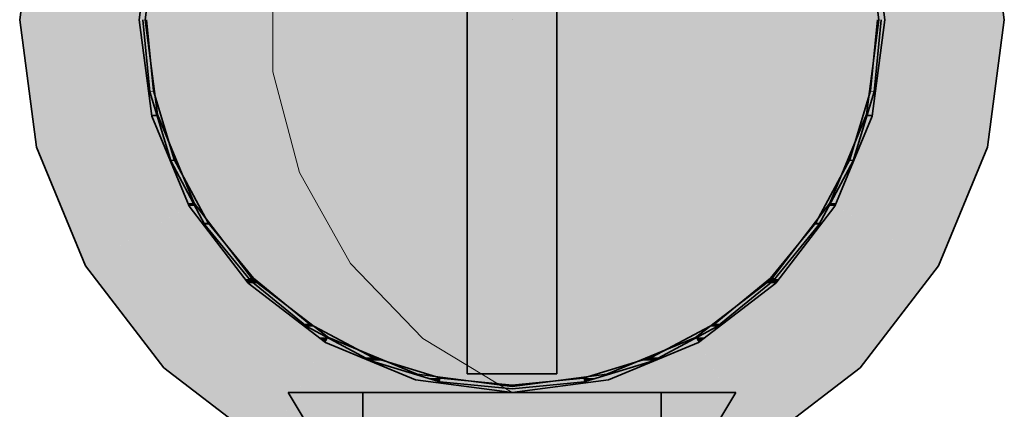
# Model space of a CAD drawing. Extents: x -350 to 540, y -53 to 541.
# Tile 47 of 256: x -213.15 to -210.51, y 118.69 to 119.73. Entities that reach past the tile are written whole.
import ezdxf
from ezdxf.lldxf.tags import DXFTag

# ---------------------------------------------------------------- set-up
doc = ezdxf.new("R2010")
doc.units = 0
doc.linetypes.add('_Hiddenline_', pattern=[3, 2, -1])
doc.layers.get('0').update_dxf_attribs({"lineweight": 35})
for name, color, linetype, lineweight, true_color in [('L_Abluft', 7, 'Continuous', 35, 0xf7d209), ('L_Abluft-Shading', 7, 'Continuous', 35, 0xf7d209), ('L_Auslass', 7, 'Continuous', 35, 0xababab), ('L_Auslass-Shading', 7, 'Continuous', 35, 0xababab), ('L_Bauteil', 7, 'Continuous', 35, 0xababab), ('L_Bauteil-Shading', 7, 'Continuous', 35, 0xababab)]:
    doc.layers.add(name, color=color, linetype=linetype, lineweight=lineweight, true_color=true_color)
tags = doc.linetypes.add('STRICHPUNKT2', pattern=[12.7, 6.35, -3.175, 0, -3.175]).pattern_tags.tags
tags[10:11] = [DXFTag(74, 4), DXFTag(75, 0), DXFTag(340, '0'), DXFTag(46, 0.0), DXFTag(50, 0.0), DXFTag(44, 0.0), DXFTag(45, 0.0)]
tags[8:9] = [DXFTag(74, 4), DXFTag(75, 0), DXFTag(340, '0'), DXFTag(46, 0.0), DXFTag(50, 0.0), DXFTag(44, 0.0), DXFTag(45, 0.0)]
tags[6:7] = [DXFTag(74, 4), DXFTag(75, 0), DXFTag(340, '0'), DXFTag(46, 0.0), DXFTag(50, 0.0), DXFTag(44, 0.0), DXFTag(45, 0.0)]
tags[4:5] = [DXFTag(74, 4), DXFTag(75, 0), DXFTag(340, '0'), DXFTag(46, 0.0), DXFTag(50, 0.0), DXFTag(44, 0.0), DXFTag(45, 0.0)]

# ---------------------------------------------------------------- blocks, each defined once
blk = doc.blocks.new('Shading-A06HSWCGNL', base_point=(-211.8311, 119.7305))
at = {"layer": 'L_Auslass-Shading', "color": 254, "true_color": 0xefebdc}
for points in [[(-211.8311, 121.0055), (-212.1728, 121.0055), (-211.8311, 121.0505)], [(-211.4895, 121.0055), (-211.8311, 121.0055), (-211.8311, 121.0505)], [(-212.1374, 120.8736), (-212.4911, 120.8736), (-212.1728, 121.0055)], [(-211.8311, 119.7305), (-211.8311, 121.0055), (-212.1728, 121.0055)], [(-211.8311, 119.7305), (-211.4895, 121.0055), (-211.8311, 121.0055)], [(-211.1711, 120.8736), (-211.5248, 120.8736), (-211.4895, 121.0055)], [(-212.37, 120.6639), (-212.7645, 120.6639), (-212.4911, 120.8736)], [(-211.8311, 119.7305), (-212.1374, 120.8736), (-212.4911, 120.8736)], [(-211.8311, 119.7305), (-211.1711, 120.8736), (-211.5248, 120.8736)], [(-210.8977, 120.6639), (-211.2922, 120.6639), (-211.1711, 120.8736)], [(-212.0063, 120.6964), (-212.0899, 120.6964), (-211.8311, 120.7305)], [(-211.8311, 120.7145), (-211.9134, 120.7145), (-211.8311, 120.7305)], [(-211.7488, 120.7145), (-211.8311, 120.7145), (-211.8311, 120.7305)], [(-211.5723, 120.6964), (-211.6559, 120.6964), (-211.8311, 120.7305)], [(-212.0858, 120.681), (-211.8311, 120.7145), (-211.9134, 120.7145)], [(-211.5764, 120.681), (-211.7488, 120.7145), (-211.8311, 120.7145)], [(-212.2947, 120.5965), (-212.3311, 120.5965), (-212.0899, 120.6964)], [(-212.3231, 120.5827), (-212.0858, 120.681), (-212.1216, 120.681)], [(-212.0858, 120.681), (-212.1216, 120.681), (-212.0899, 120.6964)], [(-212.0858, 120.681), (-212.0063, 120.6964), (-212.0899, 120.6964)], [(-211.5764, 120.681), (-211.5723, 120.6964), (-211.6559, 120.6964)], [(-211.5406, 120.681), (-211.5764, 120.681), (-211.5723, 120.6964)], [(-211.3391, 120.5827), (-211.5406, 120.681), (-211.5764, 120.681)], [(-211.3311, 120.5965), (-211.3675, 120.5965), (-211.5723, 120.6964)], [(-212.4911, 120.3905), (-212.9743, 120.3905), (-212.7645, 120.6639)], [(-211.8311, 119.7305), (-212.37, 120.6639), (-212.7645, 120.6639)], [(-211.8311, 119.7305), (-210.8977, 120.6639), (-211.2922, 120.6639)], [(-210.688, 120.3905), (-211.1711, 120.3905), (-210.8977, 120.6639)], [(-212.5139, 120.4376), (-212.5382, 120.4376), (-212.3311, 120.5965)], [(-212.3231, 120.5827), (-212.3471, 120.5827), (-212.3311, 120.5965)], [(-212.3231, 120.5827), (-212.2947, 120.5965), (-212.3311, 120.5965)], [(-211.3391, 120.5827), (-211.3311, 120.5965), (-211.3675, 120.5965)], [(-211.3152, 120.5827), (-211.3391, 120.5827), (-211.3311, 120.5965)], [(-211.124, 120.4376), (-211.1483, 120.4376), (-211.3311, 120.5965)], [(-212.5269, 120.4263), (-212.3231, 120.5827), (-212.3471, 120.5827)], [(-211.1353, 120.4263), (-211.3152, 120.5827), (-211.3391, 120.5827)], [(-212.6779, 120.2305), (-212.6971, 120.2305), (-212.5382, 120.4376)], [(-212.5269, 120.4263), (-212.5459, 120.4263), (-212.5382, 120.4376)], [(-212.5269, 120.4263), (-212.5139, 120.4376), (-212.5382, 120.4376)], [(-211.1353, 120.4263), (-211.124, 120.4376), (-211.1483, 120.4376)], [(-211.1164, 120.4263), (-211.1353, 120.4263), (-211.124, 120.4376)], [(-210.9651, 120.2305), (-210.9843, 120.2305), (-211.124, 120.4376)], [(-212.6833, 120.2225), (-212.5269, 120.4263), (-212.5459, 120.4263)], [(-210.9789, 120.2225), (-211.1164, 120.4263), (-211.1353, 120.4263)], [(-212.4229, 120.0721), (-213.1061, 120.0721), (-212.9743, 120.3905)], [(-211.8311, 119.7305), (-212.4911, 120.3905), (-212.9743, 120.3905)], [(-211.8311, 119.7305), (-210.688, 120.3905), (-211.1711, 120.3905)], [(-210.5561, 120.0721), (-211.2394, 120.0721), (-210.688, 120.3905)], [(-212.7802, 119.9893), (-212.797, 119.9893), (-212.6971, 120.2305)], [(-212.6833, 120.2225), (-212.6999, 120.2225), (-212.6971, 120.2305)], [(-212.6833, 120.2225), (-212.6779, 120.2305), (-212.6971, 120.2305)], [(-210.9789, 120.2225), (-210.9651, 120.2305), (-210.9843, 120.2305)], [(-210.9623, 120.2225), (-210.9789, 120.2225), (-210.9651, 120.2305)], [(-210.8652, 119.9893), (-210.8821, 119.9893), (-210.9651, 120.2305)], [(-212.7816, 119.9852), (-212.6833, 120.2225), (-212.6999, 120.2225)], [(-210.8806, 119.9852), (-210.9623, 120.2225), (-210.9789, 120.2225)], [(-213.1511, 119.7305), (-211.8311, 119.7305), (-213.1061, 120.0721)], [(-211.8311, 119.7305), (-212.4229, 120.0721), (-213.1061, 120.0721)], [(-211.8311, 119.7305), (-210.5561, 120.0721), (-211.2394, 120.0721)], [(-211.8311, 119.7305), (-210.5111, 119.7305), (-210.5561, 120.0721)], [(-212.8311, 119.7305), (-212.8151, 119.7305), (-212.797, 119.9893)], [(-212.7816, 119.9852), (-212.7973, 119.9852), (-212.797, 119.9893)], [(-212.7816, 119.9852), (-212.7802, 119.9893), (-212.797, 119.9893)], [(-210.8806, 119.9852), (-210.8652, 119.9893), (-210.8821, 119.9893)], [(-210.8649, 119.9852), (-210.8806, 119.9852), (-210.8652, 119.9893)], [(-210.8471, 119.7305), (-210.8311, 119.7305), (-210.8652, 119.9893)], [(-212.8151, 119.7305), (-212.7816, 119.9852), (-212.7973, 119.9852)], [(-210.8471, 119.7305), (-210.8649, 119.9852), (-210.8806, 119.9852)], [(-213.1061, 119.3889), (-211.8311, 119.7305), (-213.1511, 119.7305)], [(-212.4229, 119.3889), (-213.1061, 119.3889), (-211.8311, 119.7305)], [(-212.4911, 119.0705), (-212.9743, 119.0705), (-211.8311, 119.7305)], [(-212.797, 119.4717), (-212.8151, 119.7305), (-212.8311, 119.7305)], [(-212.7816, 119.4758), (-212.7973, 119.4758), (-212.8151, 119.7305)], [(-212.37, 118.7971), (-212.7645, 118.7971), (-211.8311, 119.7305)], [(-212.1374, 118.5873), (-212.4911, 118.5873), (-211.8311, 119.7305)], [(-211.8311, 118.4555), (-212.1728, 118.4555), (-211.8311, 119.7305)], [(-210.5561, 119.3889), (-210.5111, 119.7305), (-211.8311, 119.7305)], [(-210.5561, 119.3889), (-211.2394, 119.3889), (-211.8311, 119.7305)], [(-210.688, 119.0705), (-211.1711, 119.0705), (-211.8311, 119.7305)], [(-210.8977, 118.7971), (-211.2922, 118.7971), (-211.8311, 119.7305)], [(-211.1711, 118.5873), (-211.5248, 118.5873), (-211.8311, 119.7305)], [(-211.4895, 118.4555), (-211.8311, 118.4555), (-211.8311, 119.7305)], [(-210.8649, 119.4758), (-210.8806, 119.4758), (-210.8471, 119.7305)], [(-210.8652, 119.4717), (-210.8311, 119.7305), (-210.8471, 119.7305)], [(-212.797, 119.4717), (-212.7816, 119.4758), (-212.7973, 119.4758)], [(-212.7802, 119.4717), (-212.797, 119.4717), (-212.7816, 119.4758)], [(-212.6971, 119.2305), (-212.7802, 119.4717), (-212.797, 119.4717)], [(-212.6833, 119.2385), (-212.6999, 119.2385), (-212.7816, 119.4758)], [(-210.9623, 119.2385), (-210.9789, 119.2385), (-210.8806, 119.4758)], [(-210.9651, 119.2305), (-210.8652, 119.4717), (-210.8821, 119.4717)], [(-210.8652, 119.4717), (-210.8821, 119.4717), (-210.8806, 119.4758)], [(-210.8652, 119.4717), (-210.8649, 119.4758), (-210.8806, 119.4758)], [(-212.9743, 119.0705), (-212.4229, 119.3889), (-213.1061, 119.3889)], [(-210.688, 119.0705), (-210.5561, 119.3889), (-211.2394, 119.3889)], [(-212.6971, 119.2305), (-212.6833, 119.2385), (-212.6999, 119.2385)], [(-212.6779, 119.2305), (-212.6971, 119.2305), (-212.6833, 119.2385)], [(-212.5382, 119.0234), (-212.6779, 119.2305), (-212.6971, 119.2305)], [(-212.5269, 119.0347), (-212.5459, 119.0347), (-212.6833, 119.2385)], [(-211.1164, 119.0347), (-211.1353, 119.0347), (-210.9789, 119.2385)], [(-211.124, 119.0234), (-210.9651, 119.2305), (-210.9843, 119.2305)], [(-210.9651, 119.2305), (-210.9843, 119.2305), (-210.9789, 119.2385)], [(-210.9651, 119.2305), (-210.9623, 119.2385), (-210.9789, 119.2385)], [(-212.7645, 118.7971), (-212.4911, 119.0705), (-212.9743, 119.0705)], [(-210.8977, 118.7971), (-210.688, 119.0705), (-211.1711, 119.0705)], [(-212.5382, 119.0234), (-212.5269, 119.0347), (-212.5459, 119.0347)], [(-212.5139, 119.0234), (-212.5382, 119.0234), (-212.5269, 119.0347)], [(-212.3311, 118.8645), (-212.5139, 119.0234), (-212.5382, 119.0234)], [(-212.3231, 118.8783), (-212.3471, 118.8783), (-212.5269, 119.0347)], [(-211.3152, 118.8783), (-211.3391, 118.8783), (-211.1353, 119.0347)], [(-211.3311, 118.8645), (-211.124, 119.0234), (-211.1483, 119.0234)], [(-211.124, 119.0234), (-211.1483, 119.0234), (-211.1353, 119.0347)], [(-211.124, 119.0234), (-211.1164, 119.0347), (-211.1353, 119.0347)], [(-212.3311, 118.8645), (-212.3231, 118.8783), (-212.3471, 118.8783)], [(-212.2947, 118.8645), (-212.3311, 118.8645), (-212.3231, 118.8783)], [(-212.0899, 118.7646), (-212.2947, 118.8645), (-212.3311, 118.8645)], [(-212.0858, 118.78), (-212.1216, 118.78), (-212.3231, 118.8783)], [(-211.5406, 118.78), (-211.5764, 118.78), (-211.3391, 118.8783)], [(-211.5723, 118.7646), (-211.3311, 118.8645), (-211.3675, 118.8645)], [(-211.3311, 118.8645), (-211.3675, 118.8645), (-211.3391, 118.8783)], [(-211.3311, 118.8645), (-211.3152, 118.8783), (-211.3391, 118.8783)], [(-212.4911, 118.5873), (-212.37, 118.7971), (-212.7645, 118.7971)], [(-212.0899, 118.7646), (-212.0858, 118.78), (-212.1216, 118.78)], [(-211.9684, 118.7646), (-212.0899, 118.7646), (-212.0858, 118.78)], [(-211.7488, 118.7465), (-211.8311, 118.7465), (-211.5764, 118.78)], [(-211.5723, 118.7646), (-211.6559, 118.7646), (-211.5764, 118.78)], [(-211.5723, 118.7646), (-211.5406, 118.78), (-211.5764, 118.78)], [(-211.1711, 118.5873), (-210.8977, 118.7971), (-211.2922, 118.7971)], [(-211.8311, 118.7465), (-211.9526, 118.7465), (-212.0899, 118.7646)], [(-211.8311, 118.7465), (-211.9684, 118.7646), (-212.0899, 118.7646)], [(-211.8311, 118.7305), (-211.5723, 118.7646), (-211.6559, 118.7646)], [(-211.8311, 118.7305), (-211.8311, 118.7465), (-211.9526, 118.7465)], [(-211.8311, 118.7305), (-211.7488, 118.7465), (-211.8311, 118.7465)], [(-212.1728, 118.4555), (-212.1374, 118.5873), (-212.4911, 118.5873)], [(-211.4895, 118.4555), (-211.1711, 118.5873), (-211.5248, 118.5873)], [(-211.8311, 118.4105), (-211.8311, 118.4555), (-212.1728, 118.4555)], [(-211.8311, 118.4105), (-211.4895, 118.4555), (-211.8311, 118.4555)]]:
    blk.add_solid(points, dxfattribs=at)
blk = doc.blocks.new('Shading-A06HSWCKNL', base_point=(-211.8703, 119.4846))
at = {"layer": 'L_Bauteil-Shading', "color": 254, "true_color": 0xede9db}
for points in [[(-211.9511, 119.7305), (-211.8569, 119.7305), (-211.9511, 119.9764)], [(-211.8569, 119.7305), (-211.9511, 119.9764), (-211.8703, 119.9764)], [(-211.8569, 119.7305), (-211.7111, 119.7305), (-211.8703, 119.9764)], [(-211.7111, 119.7305), (-211.8703, 119.9764), (-211.7111, 119.9764)], [(-211.9511, 119.4846), (-211.8703, 119.4846), (-211.9511, 119.7305)], [(-211.8703, 119.4846), (-211.9511, 119.7305), (-211.8569, 119.7305)], [(-211.8703, 119.4846), (-211.7111, 119.4846), (-211.8569, 119.7305)], [(-211.7111, 119.4846), (-211.8569, 119.7305), (-211.7111, 119.7305)]]:
    blk.add_solid(points, dxfattribs=at)
at = {"layer": 'L_Bauteil-Shading', "color": 9, "true_color": 0xbfc7d1}
for points in [[(-212.8211, 119.7305), (-212.8111, 119.7305), (-212.8021, 119.9236)], [(-212.8111, 119.7305), (-212.7923, 119.9217), (-212.8022, 119.9217)], [(-210.8511, 119.7305), (-210.86, 119.9217), (-210.8699, 119.9217)], [(-210.8511, 119.7305), (-210.8411, 119.7305), (-210.8601, 119.9236)], [(-212.8021, 119.5374), (-212.8111, 119.7305), (-212.8211, 119.7305)], [(-212.7923, 119.5393), (-212.8022, 119.5393), (-212.8111, 119.7305)], [(-210.86, 119.5393), (-210.8699, 119.5393), (-210.8511, 119.7305)], [(-210.8601, 119.5374), (-210.8411, 119.7305), (-210.8511, 119.7305)], [(-212.8021, 119.5374), (-212.7923, 119.5393), (-212.8022, 119.5393)], [(-212.7918, 119.5374), (-212.8021, 119.5374), (-212.7923, 119.5393)], [(-212.7458, 119.3516), (-212.7918, 119.5374), (-212.8021, 119.5374)], [(-212.7365, 119.3555), (-212.7467, 119.3555), (-212.7923, 119.5393)], [(-210.9155, 119.3555), (-210.9257, 119.3555), (-210.8699, 119.5393)], [(-210.9165, 119.3516), (-210.8601, 119.5374), (-210.8704, 119.5374)], [(-210.8601, 119.5374), (-210.8704, 119.5374), (-210.8699, 119.5393)], [(-210.8601, 119.5374), (-210.86, 119.5393), (-210.8699, 119.5393)], [(-212.7458, 119.3516), (-212.7365, 119.3555), (-212.7467, 119.3555)], [(-212.7347, 119.3516), (-212.7458, 119.3516), (-212.7365, 119.3555)], [(-212.646, 119.186), (-212.6569, 119.186), (-212.7365, 119.3555)], [(-211.0054, 119.186), (-211.0163, 119.186), (-210.9257, 119.3555)], [(-210.9165, 119.3516), (-210.9275, 119.3516), (-210.9257, 119.3555)], [(-210.9165, 119.3516), (-210.9155, 119.3555), (-210.9257, 119.3555)], [(-212.6543, 119.1805), (-212.7347, 119.3516), (-212.7458, 119.3516)], [(-211.008, 119.1805), (-210.9165, 119.3516), (-210.9275, 119.3516)], [(-212.6543, 119.1805), (-212.646, 119.186), (-212.6569, 119.186)], [(-212.6419, 119.1805), (-212.6543, 119.1805), (-212.646, 119.186)], [(-212.5311, 119.0305), (-212.6419, 119.1805), (-212.6543, 119.1805)], [(-212.5241, 119.0375), (-212.5364, 119.0375), (-212.646, 119.186)], [(-211.1259, 119.0375), (-211.1382, 119.0375), (-211.0163, 119.186)], [(-211.1311, 119.0305), (-211.008, 119.1805), (-211.0204, 119.1805)], [(-211.008, 119.1805), (-211.0204, 119.1805), (-211.0163, 119.186)], [(-211.008, 119.1805), (-211.0054, 119.186), (-211.0163, 119.186)], [(-212.5311, 119.0305), (-212.5241, 119.0375), (-212.5364, 119.0375)], [(-212.5163, 119.0305), (-212.5311, 119.0305), (-212.5241, 119.0375)], [(-212.3811, 118.9073), (-212.5163, 119.0305), (-212.5311, 119.0305)], [(-212.3756, 118.9156), (-212.3903, 118.9156), (-212.5241, 119.0375)], [(-211.272, 118.9156), (-211.2867, 118.9156), (-211.1382, 119.0375)], [(-211.2811, 118.9073), (-211.1311, 119.0305), (-211.1459, 119.0305)], [(-211.1311, 119.0305), (-211.1459, 119.0305), (-211.1382, 119.0375)], [(-211.1311, 119.0305), (-211.1259, 119.0375), (-211.1382, 119.0375)], [(-212.3811, 118.9073), (-212.3756, 118.9156), (-212.3903, 118.9156)], [(-212.3618, 118.9073), (-212.3811, 118.9073), (-212.3756, 118.9156)], [(-212.21, 118.8158), (-212.3618, 118.9073), (-212.3811, 118.9073)], [(-212.2061, 118.8251), (-212.2253, 118.8251), (-212.3756, 118.9156)], [(-211.4369, 118.8251), (-211.4561, 118.8251), (-211.2867, 118.9156)], [(-211.4523, 118.8158), (-211.2811, 118.9073), (-211.3004, 118.9073)], [(-211.2811, 118.9073), (-211.3004, 118.9073), (-211.2867, 118.9156)], [(-211.2811, 118.9073), (-211.272, 118.9156), (-211.2867, 118.9156)], [(-212.21, 118.8158), (-212.2061, 118.8251), (-212.2253, 118.8251)], [(-212.1805, 118.8158), (-212.21, 118.8158), (-212.2061, 118.8251)], [(-212.0242, 118.7595), (-212.1805, 118.8158), (-212.21, 118.8158)], [(-212.0223, 118.7693), (-212.0515, 118.7693), (-212.2061, 118.8251)], [(-211.6108, 118.7693), (-211.6399, 118.7693), (-211.4561, 118.8251)], [(-211.638, 118.7595), (-211.4523, 118.8158), (-211.4817, 118.8158)], [(-211.4523, 118.8158), (-211.4817, 118.8158), (-211.4561, 118.8251)], [(-211.4523, 118.8158), (-211.4369, 118.8251), (-211.4561, 118.8251)], [(-212.0242, 118.7595), (-212.0223, 118.7693), (-212.0515, 118.7693)], [(-211.9227, 118.7595), (-212.0242, 118.7595), (-212.0223, 118.7693)], [(-211.8311, 118.7505), (-211.9227, 118.7595), (-212.0242, 118.7595)], [(-211.8311, 118.7505), (-211.9327, 118.7505), (-212.0242, 118.7595)], [(-211.8311, 118.7405), (-211.8311, 118.7505), (-211.9327, 118.7505)], [(-211.7648, 118.7505), (-211.8311, 118.7505), (-211.6399, 118.7693)], [(-211.8311, 118.7405), (-211.638, 118.7595), (-211.705, 118.7595)], [(-211.8311, 118.7405), (-211.7648, 118.7505), (-211.8311, 118.7505)], [(-211.638, 118.7595), (-211.705, 118.7595), (-211.6399, 118.7693)], [(-211.638, 118.7595), (-211.6108, 118.7693), (-211.6399, 118.7693)]]:
    blk.add_solid(points, dxfattribs=at)
at = {"layer": 'L_Bauteil-Shading', "color": 254, "true_color": 0xe5e2d3}
for points in [[(-211.9511, 119.2555), (-211.9096, 119.2555), (-211.9511, 119.4846)], [(-211.9096, 119.2555), (-211.9511, 119.4846), (-211.8703, 119.4846)], [(-211.9096, 119.2555), (-211.7111, 119.2555), (-211.8703, 119.4846)], [(-211.7111, 119.2555), (-211.8703, 119.4846), (-211.7111, 119.4846)]]:
    blk.add_solid(points, dxfattribs=at)
at = {"layer": 'L_Bauteil-Shading', "color": 254, "true_color": 0xd6d2c5}
for points in [[(-211.9511, 119.0587), (-211.7111, 119.0587), (-211.9096, 119.2555)], [(-211.9371, 119.125), (-211.9511, 119.125), (-211.9096, 119.2555)], [(-211.9511, 119.125), (-211.9096, 119.2555), (-211.9511, 119.2555)], [(-211.7111, 119.0587), (-211.9096, 119.2555), (-211.7111, 119.2555)], [(-211.9511, 119.0587), (-211.9371, 119.125), (-211.9511, 119.125)]]:
    blk.add_solid(points, dxfattribs=at)
at = {"layer": 'L_Bauteil-Shading', "color": 9, "true_color": 0xc0bdb0}
for points in [[(-211.9511, 118.9078), (-211.7111, 118.9078), (-211.9511, 119.0587)], [(-211.7111, 118.9078), (-211.9511, 119.0587), (-211.7111, 119.0587)]]:
    blk.add_solid(points, dxfattribs=at)
at = {"layer": 'L_Bauteil-Shading', "color": 253, "true_color": 0xa5a298}
for points in [[(-211.9511, 118.8129), (-211.7111, 118.8129), (-211.9511, 118.9078)], [(-211.7111, 118.8129), (-211.9511, 118.9078), (-211.7111, 118.9078)]]:
    blk.add_solid(points, dxfattribs=at)
at = {"layer": 'L_Bauteil-Shading', "color": 252, "true_color": 0x87847c}
for points in [[(-211.9511, 118.7805), (-211.7111, 118.7805), (-211.9511, 118.8129)], [(-211.7111, 118.7805), (-211.9511, 118.8129), (-211.7111, 118.8129)]]:
    blk.add_solid(points, dxfattribs=at)
at = {"layer": 'L_Bauteil-Shading', "color": 26, "true_color": 0x681616}
for points in [[(-212.1311, 118.2305), (-212.0909, 118.2305), (-212.4311, 118.7305)], [(-212.0909, 118.2305), (-212.4311, 118.7305), (-212.3507, 118.7305)], [(-211.5713, 118.2305), (-211.5311, 118.2305), (-211.3115, 118.7305)], [(-211.5311, 118.2305), (-211.3115, 118.7305), (-211.2311, 118.7305)]]:
    blk.add_solid(points, dxfattribs=at)
at = {"layer": 'L_Bauteil-Shading', "color": 26, "true_color": 0x891d1d}
for points in [[(-212.0909, 118.2305), (-211.9811, 118.2305), (-212.3507, 118.7305)], [(-211.9811, 118.2305), (-212.3507, 118.7305), (-212.1311, 118.7305)], [(-211.3501, 118.6562), (-211.5534, 118.6562), (-211.3115, 118.7305)], [(-211.5534, 118.6562), (-211.3115, 118.7305), (-211.5311, 118.7305)]]:
    blk.add_solid(points, dxfattribs=at)
at = {"layer": 'L_Bauteil-Shading', "color": 168, "true_color": 0x000a50}
for points in [[(-212.2311, 118.2305), (-212.2025, 118.2305), (-212.2311, 118.7305)], [(-212.2025, 118.2305), (-212.2311, 118.7305), (-212.2025, 118.7305)], [(-212.2025, 118.2305), (-212.1634, 118.2305), (-212.2025, 118.7305)], [(-212.1634, 118.2305), (-212.2025, 118.7305), (-212.1634, 118.7305)], [(-212.1634, 118.2305), (-212.114, 118.2305), (-212.1634, 118.7305)], [(-212.114, 118.2305), (-212.1634, 118.7305), (-212.114, 118.7305)], [(-211.5483, 118.2305), (-211.4311, 118.2305), (-211.5483, 118.7305)], [(-211.4311, 118.2305), (-211.5483, 118.7305), (-211.4311, 118.7305)]]:
    blk.add_solid(points, dxfattribs=at)
at = {"layer": 'L_Bauteil-Shading', "color": 24, "true_color": 0x9c2121}
for points in [[(-211.9811, 118.2305), (-211.8773, 118.2305), (-212.1311, 118.7305)], [(-211.8773, 118.2305), (-212.1311, 118.7305), (-212.0905, 118.7305)], [(-211.8773, 118.2305), (-211.8311, 118.2305), (-212.0905, 118.7305)], [(-211.8311, 118.2305), (-212.0905, 118.7305), (-211.8311, 118.7305)], [(-211.8088, 118.6562), (-211.5459, 118.7305), (-211.8311, 118.7305)], [(-211.8311, 118.2305), (-211.6811, 118.2305), (-211.8311, 118.7305)], [(-211.5534, 118.6562), (-211.8088, 118.6562), (-211.5459, 118.7305)], [(-211.5534, 118.6562), (-211.5311, 118.7305), (-211.5459, 118.7305)]]:
    blk.add_solid(points, dxfattribs=at)
at = {"layer": 'L_Bauteil-Shading', "color": 176, "true_color": 0x000e70}
for points in [[(-212.114, 118.2305), (-212.0421, 118.2305), (-212.114, 118.7305)], [(-212.0421, 118.2305), (-212.114, 118.7305), (-212.0421, 118.7305)], [(-212.0421, 118.2305), (-211.8311, 118.2305), (-212.0421, 118.7305)], [(-211.8311, 118.2305), (-212.0421, 118.7305), (-211.8311, 118.7305)], [(-211.8311, 118.2305), (-211.7499, 118.2305), (-211.8311, 118.7305)], [(-211.7499, 118.2305), (-211.8311, 118.7305), (-211.7499, 118.7305)], [(-211.7499, 118.2305), (-211.623, 118.2305), (-211.7499, 118.7305)], [(-211.623, 118.2305), (-211.7499, 118.7305), (-211.623, 118.7305)], [(-211.623, 118.2305), (-211.5483, 118.2305), (-211.623, 118.7305)], [(-211.5483, 118.2305), (-211.623, 118.7305), (-211.5483, 118.7305)]]:
    blk.add_solid(points, dxfattribs=at)
blk = doc.blocks.new('Shading-A06HSWGKNL', base_point=(-210.8652, 119.7743))
at = {"layer": 'L_Abluft-Shading', "color": 52, "true_color": 0xd6b607}
for points in [[(-212.0899, 119.7039), (-212.3311, 119.7039), (-212.0899, 120.2475)], [(-212.3311, 119.7039), (-212.0899, 120.2475), (-212.3311, 120.2475)], [(-211.3311, 119.7039), (-211.5723, 119.7039), (-211.3311, 120.2475)], [(-211.5723, 119.7039), (-211.3311, 120.2475), (-211.5723, 120.2475)], [(-212.0899, 119.6333), (-212.0899, 119.7039), (-212.3311, 119.7039)], [(-211.5723, 119.6333), (-211.3311, 119.7039), (-211.5723, 119.7039)]]:
    blk.add_solid(points, dxfattribs=at)
at = {"layer": 'L_Abluft-Shading', "color": 52, "true_color": 0xdcbb08}
for points in [[(-211.8311, 119.6333), (-212.0899, 119.6333), (-211.8311, 120.2305)], [(-212.0899, 119.6333), (-211.8311, 120.2305), (-212.0899, 120.2305)], [(-211.5723, 119.6333), (-211.8311, 119.6333), (-211.5723, 120.2305)], [(-211.8311, 119.6333), (-211.5723, 120.2305), (-211.8311, 120.2305)], [(-211.8311, 119.6092), (-211.8311, 119.6333), (-212.0899, 119.6333)], [(-211.8311, 119.6092), (-211.5723, 119.6333), (-211.8311, 119.6333)]]:
    blk.add_solid(points, dxfattribs=at)
at = {"layer": 'L_Abluft-Shading', "color": 54, "true_color": 0xa99006}
for points in [[(-212.5382, 119.5654), (-212.6971, 119.5654), (-212.5382, 119.8163)], [(-212.6971, 119.5654), (-212.5382, 119.8163), (-212.6971, 119.8163)], [(-210.9651, 119.5654), (-211.124, 119.5654), (-210.9651, 119.8163)], [(-211.124, 119.5654), (-210.9651, 119.8163), (-211.124, 119.8163)], [(-212.5382, 119.3861), (-212.5382, 119.5654), (-212.6971, 119.5654)], [(-211.124, 119.3861), (-210.9651, 119.5654), (-211.124, 119.5654)]]:
    blk.add_solid(points, dxfattribs=at)
at = {"layer": 'L_Abluft-Shading', "color": 42, "true_color": 0xb79b06}
for points in [[(-212.3311, 119.7039), (-212.5382, 119.7039), (-212.5382, 119.8163)], [(-211.124, 119.7039), (-211.3311, 119.7039), (-211.124, 119.8163)], [(-212.3311, 119.3861), (-212.5382, 119.3861), (-212.3311, 119.7039)], [(-212.5382, 119.3861), (-212.3311, 119.7039), (-212.5382, 119.7039)], [(-211.124, 119.3861), (-211.3311, 119.3861), (-211.124, 119.7039)], [(-211.3311, 119.3861), (-211.124, 119.7039), (-211.3311, 119.7039)], [(-212.3311, 119.2484), (-212.3311, 119.3861), (-212.5382, 119.3861)], [(-211.3311, 119.2484), (-211.124, 119.3861), (-211.3311, 119.3861)]]:
    blk.add_solid(points, dxfattribs=at)
at = {"layer": 'L_Abluft-Shading', "color": 42, "true_color": 0xc9ab07}
for points in [[(-212.3311, 119.7039), (-212.3311, 119.8163), (-212.5382, 119.8163)], [(-211.3311, 119.7039), (-211.124, 119.8163), (-211.3311, 119.8163)]]:
    blk.add_solid(points, dxfattribs=at)
at = {"layer": 'L_Abluft-Shading', "color": 46, "true_color": 0x7d6a04}
for points in [[(-212.8218, 119.7305), (-212.8311, 119.7305), (-212.8311, 119.7986)], [(-210.8311, 119.7305), (-210.8404, 119.7305), (-210.8311, 119.7986)], [(-212.8072, 119.5486), (-212.8218, 119.7305), (-212.8311, 119.7305)], [(-212.797, 119.5486), (-212.8072, 119.5486), (-212.8218, 119.7305)], [(-210.8551, 119.5486), (-210.8652, 119.5486), (-210.8311, 119.7305)], [(-210.8652, 119.5486), (-210.8311, 119.7305), (-210.8404, 119.7305)], [(-212.797, 119.4717), (-212.797, 119.5486), (-212.8072, 119.5486)], [(-210.8652, 119.4717), (-210.8551, 119.5486), (-210.8652, 119.5486)]]:
    blk.add_solid(points, dxfattribs=at)
at = {"layer": 'L_Abluft-Shading', "color": 46, "true_color": 0x816e04}
for points in [[(-212.797, 119.5486), (-212.797, 119.7743), (-212.8278, 119.7743)], [(-210.8652, 119.5486), (-210.8344, 119.7743), (-210.8652, 119.7743)], [(-212.764, 119.4717), (-212.797, 119.4717), (-212.797, 119.5486)], [(-210.8652, 119.4717), (-210.8982, 119.4717), (-210.8652, 119.5486)], [(-212.7324, 119.3157), (-212.764, 119.4717), (-212.797, 119.4717)], [(-212.6971, 119.3157), (-212.7324, 119.3157), (-212.764, 119.4717)], [(-210.9298, 119.3157), (-210.9651, 119.3157), (-210.8652, 119.4717)], [(-210.9651, 119.3157), (-210.8652, 119.4717), (-210.8982, 119.4717)], [(-212.6971, 119.2305), (-212.6971, 119.3157), (-212.7324, 119.3157)], [(-210.9651, 119.2305), (-210.9298, 119.3157), (-210.9651, 119.3157)]]:
    blk.add_solid(points, dxfattribs=at)
at = {"layer": 'L_Abluft-Shading', "color": 44, "true_color": 0x8d7805}
for points in [[(-212.6971, 119.5654), (-212.797, 119.5654), (-212.797, 119.7743)], [(-210.8652, 119.5654), (-210.9651, 119.5654), (-210.8652, 119.7743)], [(-212.6971, 119.5486), (-212.797, 119.5486), (-212.6971, 119.5654)], [(-212.797, 119.5486), (-212.6971, 119.5654), (-212.797, 119.5654)], [(-212.6971, 119.3157), (-212.6971, 119.5486), (-212.797, 119.5486)], [(-210.8652, 119.5486), (-210.9651, 119.5486), (-210.8652, 119.5654)], [(-210.9651, 119.5486), (-210.8652, 119.5654), (-210.9651, 119.5654)], [(-210.9651, 119.3157), (-210.8652, 119.5486), (-210.9651, 119.5486)]]:
    blk.add_solid(points, dxfattribs=at)
at = {"layer": 'L_Abluft-Shading', "color": 44, "true_color": 0x988105}
for points in [[(-212.6971, 119.5654), (-212.6971, 119.7743), (-212.797, 119.7743)], [(-210.9651, 119.5654), (-210.8652, 119.7743), (-210.9651, 119.7743)], [(-212.5382, 119.3861), (-212.6971, 119.3861), (-212.6971, 119.5654)], [(-210.9651, 119.3861), (-211.124, 119.3861), (-210.9651, 119.5654)], [(-212.5382, 119.3157), (-212.6971, 119.3157), (-212.5382, 119.3861)], [(-212.6971, 119.3157), (-212.5382, 119.3861), (-212.6971, 119.3861)], [(-210.9651, 119.3157), (-211.124, 119.3157), (-210.9651, 119.3861)], [(-211.124, 119.3157), (-210.9651, 119.3861), (-211.124, 119.3861)], [(-212.5382, 119.1156), (-212.5382, 119.3157), (-212.6971, 119.3157)], [(-211.124, 119.1156), (-210.9651, 119.3157), (-211.124, 119.3157)]]:
    blk.add_solid(points, dxfattribs=at)
at = {"layer": 'L_Abluft-Shading', "color": 42, "true_color": 0xc1a407}
for points in [[(-212.0899, 119.6333), (-212.3311, 119.6333), (-212.3311, 119.7039)], [(-211.3311, 119.6333), (-211.5723, 119.6333), (-211.3311, 119.7039)], [(-212.0899, 119.2484), (-212.3311, 119.2484), (-212.0899, 119.6333)], [(-212.3311, 119.2484), (-212.0899, 119.6333), (-212.3311, 119.6333)], [(-211.3311, 119.2484), (-211.5723, 119.2484), (-211.3311, 119.6333)], [(-211.5723, 119.2484), (-211.3311, 119.6333), (-211.5723, 119.6333)], [(-212.0899, 119.1619), (-212.0899, 119.2484), (-212.3311, 119.2484)], [(-211.5723, 119.1619), (-211.3311, 119.2484), (-211.5723, 119.2484)]]:
    blk.add_solid(points, dxfattribs=at)
at = {"layer": 'L_Abluft-Shading', "color": 42, "true_color": 0xc6a807}
for points in [[(-211.8311, 119.6092), (-212.0899, 119.6092), (-212.0899, 119.6333)], [(-211.5723, 119.6092), (-211.8311, 119.6092), (-211.5723, 119.6333)], [(-211.8311, 119.1619), (-212.0899, 119.1619), (-211.8311, 119.6092)], [(-212.0899, 119.1619), (-211.8311, 119.6092), (-212.0899, 119.6092)], [(-211.5723, 119.1619), (-211.8311, 119.1619), (-211.5723, 119.6092)], [(-211.8311, 119.1619), (-211.5723, 119.6092), (-211.8311, 119.6092)], [(-211.8311, 119.1324), (-211.8311, 119.1619), (-212.0899, 119.1619)], [(-211.8311, 119.1324), (-211.5723, 119.1619), (-211.8311, 119.1619)]]:
    blk.add_solid(points, dxfattribs=at)
at = {"layer": 'L_Abluft-Shading', "color": 54, "true_color": 0xa18805}
for points in [[(-212.3311, 119.2484), (-212.5382, 119.2484), (-212.5382, 119.3861)], [(-211.124, 119.2484), (-211.3311, 119.2484), (-211.124, 119.3861)], [(-212.3311, 119.1156), (-212.5382, 119.1156), (-212.3311, 119.2484)], [(-212.5382, 119.1156), (-212.3311, 119.2484), (-212.5382, 119.2484)], [(-211.124, 119.1156), (-211.3311, 119.1156), (-211.124, 119.2484)], [(-211.3311, 119.1156), (-211.124, 119.2484), (-211.3311, 119.2484)], [(-212.3311, 118.9621), (-212.3311, 119.1156), (-212.5382, 119.1156)], [(-211.3311, 118.9621), (-211.124, 119.1156), (-211.3311, 119.1156)]]:
    blk.add_solid(points, dxfattribs=at)
at = {"layer": 'L_Abluft-Shading', "color": 56, "true_color": 0x857104}
for points in [[(-212.6295, 119.2305), (-212.6971, 119.2305), (-212.6971, 119.3157)], [(-210.9651, 119.2305), (-211.0328, 119.2305), (-210.9651, 119.3157)], [(-212.609, 119.1156), (-212.6295, 119.2305), (-212.6971, 119.2305)], [(-212.5382, 119.1156), (-212.609, 119.1156), (-212.6295, 119.2305)], [(-211.0532, 119.1156), (-211.124, 119.1156), (-210.9651, 119.2305)], [(-211.124, 119.1156), (-210.9651, 119.2305), (-211.0328, 119.2305)], [(-212.5382, 119.0234), (-212.5382, 119.1156), (-212.609, 119.1156)], [(-211.124, 119.0234), (-211.0532, 119.1156), (-211.124, 119.1156)]]:
    blk.add_solid(points, dxfattribs=at)
at = {"layer": 'L_Abluft-Shading', "color": 54, "true_color": 0xa78e06}
for points in [[(-212.0899, 119.1619), (-212.3311, 119.1619), (-212.3311, 119.2484)], [(-211.3311, 119.1619), (-211.5723, 119.1619), (-211.3311, 119.2484)], [(-212.0899, 118.9621), (-212.3311, 118.9621), (-212.0899, 119.1619)], [(-212.3311, 118.9621), (-212.0899, 119.1619), (-212.3311, 119.1619)], [(-211.3311, 118.9621), (-211.5723, 118.9621), (-211.3311, 119.1619)], [(-211.5723, 118.9621), (-211.3311, 119.1619), (-211.5723, 119.1619)], [(-212.0899, 118.8656), (-212.0899, 118.9621), (-212.3311, 118.9621)], [(-211.5723, 118.8656), (-211.3311, 118.9621), (-211.5723, 118.9621)]]:
    blk.add_solid(points, dxfattribs=at)
at = {"layer": 'L_Abluft-Shading', "color": 54, "true_color": 0xaa9006}
for points in [[(-211.8311, 119.1324), (-212.0899, 119.1324), (-212.0899, 119.1619)], [(-211.5723, 119.1324), (-211.8311, 119.1324), (-211.5723, 119.1619)], [(-211.8311, 118.8656), (-212.0899, 118.8656), (-211.8311, 119.1324)], [(-212.0899, 118.8656), (-211.8311, 119.1324), (-212.0899, 119.1324)], [(-211.5723, 118.8656), (-211.8311, 118.8656), (-211.5723, 119.1324)], [(-211.8311, 118.8656), (-211.5723, 119.1324), (-211.8311, 119.1324)], [(-211.8311, 118.8327), (-211.8311, 118.8656), (-212.0899, 118.8656)], [(-211.8311, 118.8327), (-211.5723, 118.8656), (-211.8311, 118.8656)]]:
    blk.add_solid(points, dxfattribs=at)
at = {"layer": 'L_Abluft-Shading', "color": 56, "true_color": 0x887304}
for points in [[(-212.4138, 119.0234), (-212.5382, 119.0234), (-212.5382, 119.1156)], [(-211.124, 119.0234), (-211.2485, 119.0234), (-211.124, 119.1156)], [(-212.4584, 118.9621), (-212.4138, 119.0234), (-212.5382, 119.0234)], [(-212.3311, 118.9621), (-212.4584, 118.9621), (-212.4138, 119.0234)], [(-211.2038, 118.9621), (-211.3311, 118.9621), (-211.124, 119.0234)], [(-211.3311, 118.9621), (-211.124, 119.0234), (-211.2485, 119.0234)], [(-212.3311, 118.8645), (-212.3311, 118.9621), (-212.4584, 118.9621)], [(-211.3311, 118.8645), (-211.2038, 118.9621), (-211.3311, 118.9621)]]:
    blk.add_solid(points, dxfattribs=at)
at = {"layer": 'L_Abluft-Shading', "color": 56, "true_color": 0x8a7505}
for points in [[(-212.0899, 118.8656), (-212.3311, 118.8656), (-212.3311, 118.9621)], [(-211.3311, 118.8656), (-211.5723, 118.8656), (-211.3311, 118.9621)], [(-212.0899, 118.8645), (-212.3311, 118.8645), (-212.0899, 118.8656)], [(-212.3311, 118.8645), (-212.0899, 118.8656), (-212.3311, 118.8656)], [(-212.0899, 118.7646), (-212.0899, 118.8645), (-212.3311, 118.8645)], [(-211.3311, 118.8645), (-211.5723, 118.8645), (-211.3311, 118.8656)], [(-211.5723, 118.8645), (-211.3311, 118.8656), (-211.5723, 118.8656)], [(-211.5723, 118.7646), (-211.3311, 118.8645), (-211.5723, 118.8645)]]:
    blk.add_solid(points, dxfattribs=at)
at = {"layer": 'L_Abluft-Shading', "color": 44, "true_color": 0x8b7605}
for points in [[(-211.8311, 118.8327), (-212.0899, 118.8327), (-212.0899, 118.8656)], [(-211.5723, 118.8327), (-211.8311, 118.8327), (-211.5723, 118.8656)], [(-211.8311, 118.7646), (-212.0899, 118.7646), (-211.8311, 118.8327)], [(-212.0899, 118.7646), (-211.8311, 118.8327), (-212.0899, 118.8327)], [(-211.5723, 118.7646), (-211.8311, 118.7646), (-211.5723, 118.8327)], [(-211.8311, 118.7646), (-211.5723, 118.8327), (-211.8311, 118.8327)], [(-211.8311, 118.7305), (-211.8311, 118.7646), (-212.0899, 118.7646)], [(-211.8311, 118.7305), (-211.5723, 118.7646), (-211.8311, 118.7646)]]:
    blk.add_solid(points, dxfattribs=at)
blk = doc.blocks.new('Bogen-A06HSWM2NL', base_point=(-212.8311, 118.7305))
at = {"color": 0, "linetype": '_Hiddenline_', "lineweight": 18}
for p, q in [((-212.4721, 119.5907), (-212.4721, 119.8703)), ((-212.4013, 119.3203), (-212.4721, 119.5907)), ((-212.2643, 119.0767), (-212.4013, 119.3203)), ((-212.07, 118.8757), (-212.2643, 119.0767)), ((-211.8311, 118.7305), (-212.07, 118.8757))]:
    blk.add_line(p, q, dxfattribs=at)
at = {"color": 0, "linetype": 'ByBlock', "lineweight": -2, "ltscale": 0.35}
for p, q in [((-212.8311, 119.7305), (-212.797, 119.4717)), ((-210.8652, 119.4717), (-210.8311, 119.7305)), ((-212.797, 119.4717), (-212.6971, 119.2305)), ((-210.9651, 119.2305), (-210.8652, 119.4717)), ((-212.6971, 119.2305), (-212.5382, 119.0234)), ((-211.124, 119.0234), (-210.9651, 119.2305)), ((-212.5382, 119.0234), (-212.3311, 118.8645)), ((-211.3311, 118.8645), (-211.124, 119.0234)), ((-212.3311, 118.8645), (-212.0899, 118.7646)), ((-211.5723, 118.7646), (-211.3311, 118.8645)), ((-212.0899, 118.7646), (-211.8311, 118.7305)), ((-211.8311, 118.7305), (-211.5723, 118.7646))]:
    blk.add_line(p, q, dxfattribs=at)
blk = doc.blocks.new('Z-LVS_100-A06HSWOQNL', base_point=(-213.1511, 118.4105))
at = {"color": 254, "linetype": 'ByBlock', "lineweight": -2, "ltscale": 0.35, "true_color": 0xefebdc}
for p, q in [((-212.1728, 121.0055), (-211.8311, 121.0505)), ((-211.8311, 121.0505), (-211.4895, 121.0055)), ((-212.4911, 120.8736), (-212.1728, 121.0055)), ((-211.4895, 121.0055), (-211.1711, 120.8736)), ((-212.7645, 120.6639), (-212.4911, 120.8736)), ((-211.1711, 120.8736), (-210.8977, 120.6639)), ((-212.0899, 120.6964), (-211.8311, 120.7305)), ((-211.8311, 120.7305), (-211.5723, 120.6964)), ((-212.0858, 120.681), (-211.8311, 120.7145)), ((-211.8311, 120.7145), (-211.5764, 120.681)), ((-212.3311, 120.5965), (-212.0899, 120.6964)), ((-212.3231, 120.5827), (-212.0858, 120.681)), ((-211.5764, 120.681), (-211.3391, 120.5827)), ((-211.5723, 120.6964), (-211.3311, 120.5965)), ((-212.9743, 120.3905), (-212.7645, 120.6639)), ((-210.8977, 120.6639), (-210.688, 120.3905)), ((-212.5382, 120.4376), (-212.3311, 120.5965)), ((-211.3311, 120.5965), (-211.124, 120.4376)), ((-212.5269, 120.4263), (-212.3231, 120.5827)), ((-211.3391, 120.5827), (-211.1353, 120.4263)), ((-212.6971, 120.2305), (-212.5382, 120.4376)), ((-211.124, 120.4376), (-210.9651, 120.2305)), ((-212.6833, 120.2225), (-212.5269, 120.4263)), ((-211.1353, 120.4263), (-210.9789, 120.2225)), ((-213.1061, 120.0721), (-212.9743, 120.3905)), ((-210.688, 120.3905), (-210.5561, 120.0721)), ((-212.797, 119.9893), (-212.6971, 120.2305)), ((-210.9651, 120.2305), (-210.8652, 119.9893)), ((-212.7816, 119.9852), (-212.6833, 120.2225)), ((-210.9789, 120.2225), (-210.8806, 119.9852)), ((-213.1511, 119.7305), (-213.1061, 120.0721)), ((-210.5561, 120.0721), (-210.5111, 119.7305)), ((-212.8311, 119.7305), (-212.797, 119.9893)), ((-210.8652, 119.9893), (-210.8311, 119.7305)), ((-212.8151, 119.7305), (-212.7816, 119.9852)), ((-210.8806, 119.9852), (-210.8471, 119.7305)), ((-213.1061, 119.3889), (-213.1511, 119.7305)), ((-212.797, 119.4717), (-212.8311, 119.7305)), ((-212.7816, 119.4758), (-212.8151, 119.7305)), ((-210.8471, 119.7305), (-210.8806, 119.4758)), ((-210.8311, 119.7305), (-210.8652, 119.4717)), ((-210.5111, 119.7305), (-210.5561, 119.3889)), ((-212.6971, 119.2305), (-212.797, 119.4717)), ((-212.6833, 119.2385), (-212.7816, 119.4758)), ((-210.8806, 119.4758), (-210.9789, 119.2385)), ((-210.8652, 119.4717), (-210.9651, 119.2305)), ((-212.9743, 119.0705), (-213.1061, 119.3889)), ((-210.5561, 119.3889), (-210.688, 119.0705)), ((-212.5382, 119.0234), (-212.6971, 119.2305)), ((-212.5269, 119.0347), (-212.6833, 119.2385)), ((-210.9789, 119.2385), (-211.1353, 119.0347)), ((-210.9651, 119.2305), (-211.124, 119.0234)), ((-212.7645, 118.7971), (-212.9743, 119.0705)), ((-210.688, 119.0705), (-210.8977, 118.7971)), ((-212.3311, 118.8645), (-212.5382, 119.0234)), ((-212.3231, 118.8783), (-212.5269, 119.0347)), ((-211.1353, 119.0347), (-211.3391, 118.8783)), ((-211.124, 119.0234), (-211.3311, 118.8645)), ((-212.0899, 118.7646), (-212.3311, 118.8645)), ((-212.0858, 118.78), (-212.3231, 118.8783)), ((-211.3391, 118.8783), (-211.5764, 118.78)), ((-211.3311, 118.8645), (-211.5723, 118.7646)), ((-212.4911, 118.5873), (-212.7645, 118.7971)), ((-211.8311, 118.7465), (-212.0858, 118.78)), ((-211.5764, 118.78), (-211.8311, 118.7465)), ((-210.8977, 118.7971), (-211.1711, 118.5873)), ((-211.8311, 118.7305), (-212.0899, 118.7646)), ((-211.5723, 118.7646), (-211.8311, 118.7305)), ((-212.1728, 118.4555), (-212.4911, 118.5873)), ((-211.1711, 118.5873), (-211.4895, 118.4555)), ((-211.8311, 118.4105), (-212.1728, 118.4555)), ((-211.4895, 118.4555), (-211.8311, 118.4105))]:
    blk.add_line(p, q, dxfattribs=at)
blk = doc.blocks.new('FKRS-EU_DE_100_Z00-A06HSWPSNL', base_point=(-212.8211, 117.1305))
at = {"color": 254, "linetype": 'ByBlock', "lineweight": -2, "ltscale": 0.35, "true_color": 0xefebdc}
for p, q in [((-211.9511, 119.337), (-211.9511, 120.124)), ((-211.7111, 119.337), (-211.7111, 120.124)), ((-211.9511, 118.7805), (-211.9511, 119.337)), ((-211.7111, 118.7805), (-211.7111, 119.337)), ((-211.9511, 118.7805), (-211.7111, 118.7805))]:
    blk.add_line(p, q, dxfattribs=at)
at = {"color": 0, "linetype": '_Hiddenline_', "lineweight": 18}
for p, q in [((-212.4721, 119.5907), (-212.4721, 119.8703)), ((-212.4013, 119.3203), (-212.4721, 119.5907)), ((-212.2643, 119.0767), (-212.4013, 119.3203)), ((-212.07, 118.8757), (-212.2643, 119.0767)), ((-211.8311, 118.7305), (-212.07, 118.8757))]:
    blk.add_line(p, q, dxfattribs=at)
at = {"color": 9, "linetype": 'ByBlock', "lineweight": -2, "ltscale": 0.35, "true_color": 0xbfc7d1}
for p, q in [((-212.8211, 119.7305), (-212.8021, 119.5374)), ((-212.7923, 119.5393), (-212.8111, 119.7305)), ((-210.8511, 119.7305), (-210.8699, 119.5393)), ((-210.8601, 119.5374), (-210.8411, 119.7305)), ((-212.8021, 119.5374), (-212.7458, 119.3516)), ((-212.7365, 119.3555), (-212.7923, 119.5393)), ((-210.8699, 119.5393), (-210.9257, 119.3555)), ((-210.9165, 119.3516), (-210.8601, 119.5374)), ((-212.646, 119.186), (-212.7365, 119.3555)), ((-210.9257, 119.3555), (-211.0163, 119.186)), ((-212.7458, 119.3516), (-212.6543, 119.1805)), ((-211.008, 119.1805), (-210.9165, 119.3516)), ((-212.6543, 119.1805), (-212.5311, 119.0305)), ((-212.5241, 119.0375), (-212.646, 119.186)), ((-211.0163, 119.186), (-211.1381, 119.0375)), ((-211.1311, 119.0305), (-211.008, 119.1805)), ((-212.5311, 119.0305), (-212.3811, 118.9073)), ((-212.3756, 118.9157), (-212.5241, 119.0375)), ((-211.1381, 119.0375), (-211.2867, 118.9157)), ((-211.2811, 118.9073), (-211.1311, 119.0305)), ((-212.3811, 118.9073), (-212.21, 118.8159)), ((-212.2061, 118.8251), (-212.3756, 118.9157)), ((-211.2867, 118.9157), (-211.4561, 118.8251)), ((-211.4523, 118.8159), (-211.2811, 118.9073)), ((-212.21, 118.8159), (-212.0243, 118.7595)), ((-212.0223, 118.7693), (-212.2061, 118.8251)), ((-211.4561, 118.8251), (-211.6399, 118.7693)), ((-211.638, 118.7595), (-211.4523, 118.8159)), ((-212.0243, 118.7595), (-211.8311, 118.7405)), ((-211.8311, 118.7505), (-212.0223, 118.7693)), ((-211.6399, 118.7693), (-211.8311, 118.7505)), ((-211.8311, 118.7405), (-211.638, 118.7595))]:
    blk.add_line(p, q, dxfattribs=at)
at = {"color": 24, "linetype": 'ByBlock', "lineweight": -2, "ltscale": 0.35, "true_color": 0xab2524}
for p, q in [((-212.4107, 118.7305), (-212.4311, 118.7305)), ((-212.4311, 118.7305), (-212.1311, 118.2305)), ((-212.3507, 118.7305), (-212.4107, 118.7305)), ((-212.2554, 118.7305), (-212.3507, 118.7305)), ((-212.1311, 118.7305), (-212.2554, 118.7305)), ((-211.9864, 118.7305), (-212.1311, 118.7305)), ((-211.8311, 118.7305), (-211.9864, 118.7305)), ((-211.8311, 118.7305), (-211.6758, 118.7305)), ((-211.6758, 118.7305), (-211.5311, 118.7305)), ((-211.5311, 118.7305), (-211.4068, 118.7305)), ((-211.2311, 118.7305), (-211.5311, 118.2305)), ((-211.4068, 118.7305), (-211.3115, 118.7305)), ((-211.3115, 118.7305), (-211.2516, 118.7305)), ((-211.2516, 118.7305), (-211.2311, 118.7305))]:
    blk.add_line(p, q, dxfattribs=at)
at = {"color": 176, "linetype": 'ByBlock', "lineweight": -2, "ltscale": 0.35, "true_color": 0x000f75}
for p, q in [((-212.2311, 118.7305), (-212.2311, 118.2305)), ((-211.9968, 118.7305), (-212.2311, 118.7305)), ((-211.6654, 118.7305), (-211.9968, 118.7305)), ((-211.4311, 118.7305), (-211.6654, 118.7305)), ((-211.4311, 118.2305), (-211.4311, 118.7305))]:
    blk.add_line(p, q, dxfattribs=at)
blk = doc.blocks.new('Wickelfalzrohr-A06HSWPUNL', base_point=(-212.8311, 118.7305))
at = {"color": 0, "linetype": 'ByBlock', "lineweight": -2, "ltscale": 0.35}
for p, q in [((-211.8311, 120.7305), (-212.0899, 120.6964)), ((-211.5723, 120.6964), (-211.8311, 120.7305)), ((-212.0899, 120.6964), (-212.3311, 120.5965)), ((-211.3311, 120.5965), (-211.5723, 120.6964)), ((-212.3311, 120.5965), (-212.5382, 120.4376)), ((-211.124, 120.4376), (-211.3311, 120.5965)), ((-212.5382, 120.4376), (-212.6971, 120.2305)), ((-210.9651, 120.2305), (-211.124, 120.4376)), ((-212.6971, 120.2305), (-212.797, 119.9893)), ((-210.8652, 119.9893), (-210.9651, 120.2305)), ((-212.797, 119.9893), (-212.8311, 119.7305)), ((-210.8311, 119.7305), (-210.8652, 119.9893)), ((-212.8311, 119.7305), (-212.797, 119.4717)), ((-210.8652, 119.4717), (-210.8311, 119.7305)), ((-212.797, 119.4717), (-212.6971, 119.2305)), ((-210.9651, 119.2305), (-210.8652, 119.4717)), ((-212.6971, 119.2305), (-212.5382, 119.0234)), ((-211.124, 119.0234), (-210.9651, 119.2305)), ((-212.5382, 119.0234), (-212.3311, 118.8645)), ((-211.3311, 118.8645), (-211.124, 119.0234)), ((-212.3311, 118.8645), (-212.0899, 118.7646)), ((-211.5723, 118.7646), (-211.3311, 118.8645)), ((-212.0899, 118.7646), (-211.8311, 118.7305)), ((-211.8311, 118.7305), (-211.5723, 118.7646))]:
    blk.add_line(p, q, dxfattribs=at)
at = {"color": 0, "linetype": '_Hiddenline_', "lineweight": 18}
for p, q in [((-212.07, 120.5853), (-211.8311, 120.7305)), ((-212.2643, 120.3843), (-212.07, 120.5853)), ((-212.4013, 120.1407), (-212.2643, 120.3843)), ((-212.4721, 119.8703), (-212.4013, 120.1407)), ((-212.4721, 119.5907), (-212.4721, 119.8703)), ((-212.4013, 119.3203), (-212.4721, 119.5907)), ((-212.2643, 119.0767), (-212.4013, 119.3203)), ((-212.07, 118.8757), (-212.2643, 119.0767)), ((-211.8311, 118.7305), (-212.07, 118.8757))]:
    blk.add_line(p, q, dxfattribs=at)
at = {"color": 0, "linetype": 'STRICHPUNKT2', "lineweight": 5, "ltscale": 0.13}
blk.add_line((-211.8311, 119.7305), (-211.8311, 119.7305), dxfattribs=at)
blk = doc.blocks.new('Wickelfalzrohr-A06HSWPWNL', base_point=(-212.8311, 118.7305))
at = {"color": 0, "linetype": 'ByBlock', "lineweight": -2, "ltscale": 0.35}
for p, q in [((-212.0899, 120.6964), (-211.8311, 120.7305)), ((-211.8311, 120.7305), (-211.5723, 120.6964)), ((-212.3311, 120.5965), (-212.0899, 120.6964)), ((-211.5723, 120.6964), (-211.3311, 120.5965)), ((-212.5382, 120.4376), (-212.3311, 120.5965)), ((-211.3311, 120.5965), (-211.124, 120.4376)), ((-212.6971, 120.2305), (-212.5382, 120.4376)), ((-211.124, 120.4376), (-210.9651, 120.2305)), ((-212.797, 119.9893), (-212.6971, 120.2305)), ((-210.9651, 120.2305), (-210.8652, 119.9893)), ((-212.8311, 119.7305), (-212.797, 119.9893)), ((-210.8652, 119.9893), (-210.8311, 119.7305)), ((-212.797, 119.4717), (-212.8311, 119.7305)), ((-210.8311, 119.7305), (-210.8652, 119.4717)), ((-212.6971, 119.2305), (-212.797, 119.4717)), ((-210.8652, 119.4717), (-210.9651, 119.2305)), ((-212.5382, 119.0234), (-212.6971, 119.2305)), ((-210.9651, 119.2305), (-211.124, 119.0234)), ((-212.3311, 118.8645), (-212.5382, 119.0234)), ((-211.124, 119.0234), (-211.3311, 118.8645)), ((-212.0899, 118.7646), (-212.3311, 118.8645)), ((-211.3311, 118.8645), (-211.5723, 118.7646)), ((-211.8311, 118.7305), (-212.0899, 118.7646)), ((-211.5723, 118.7646), (-211.8311, 118.7305))]:
    blk.add_line(p, q, dxfattribs=at)
at = {"color": 0, "linetype": '_Hiddenline_', "lineweight": 18}
for p, q in [((-212.07, 120.5853), (-211.8311, 120.7305)), ((-212.2643, 120.3843), (-212.07, 120.5853)), ((-212.4013, 120.1407), (-212.2643, 120.3843)), ((-212.4721, 119.8703), (-212.4013, 120.1407)), ((-212.4721, 119.5907), (-212.4721, 119.8703)), ((-212.4013, 119.3203), (-212.4721, 119.5907)), ((-212.2643, 119.0767), (-212.4013, 119.3203)), ((-212.07, 118.8757), (-212.2643, 119.0767)), ((-211.8311, 118.7305), (-212.07, 118.8757))]:
    blk.add_line(p, q, dxfattribs=at)
at = {"color": 0, "linetype": 'STRICHPUNKT2', "lineweight": 5, "ltscale": 0.13}
blk.add_line((-211.8311, 119.7305), (-211.8311, 119.7305), dxfattribs=at)

msp = doc.modelspace()

# ---------------------------------------------------------------- block references
at = {"layer": 'L_Abluft'}
msp.add_blockref('Shading-A06HSWGKNL', (-210.8652, 119.7743), dxfattribs=at)
at = {"layer": 'L_Abluft', "ltscale": 0.35}
for name in ['Bogen-A06HSWM2NL', 'Wickelfalzrohr-A06HSWPUNL', 'Wickelfalzrohr-A06HSWPWNL']:
    msp.add_blockref(name, (-212.8311, 118.7305), dxfattribs=at)
at = {"layer": 'L_Auslass'}
msp.add_blockref('Shading-A06HSWCGNL', (-211.8311, 119.7305), dxfattribs=at)
at = {"layer": 'L_Auslass', "ltscale": 0.35}
msp.add_blockref('Z-LVS_100-A06HSWOQNL', (-213.1511, 118.4105), dxfattribs=at)
at = {"layer": 'L_Bauteil', "ltscale": 0.35}
msp.add_blockref('FKRS-EU_DE_100_Z00-A06HSWPSNL', (-212.8211, 117.1305), dxfattribs=at)
at = {"layer": 'L_Bauteil'}
msp.add_blockref('Shading-A06HSWCKNL', (-211.8703, 119.4846), dxfattribs=at)

doc.saveas('drawing.dxf')
